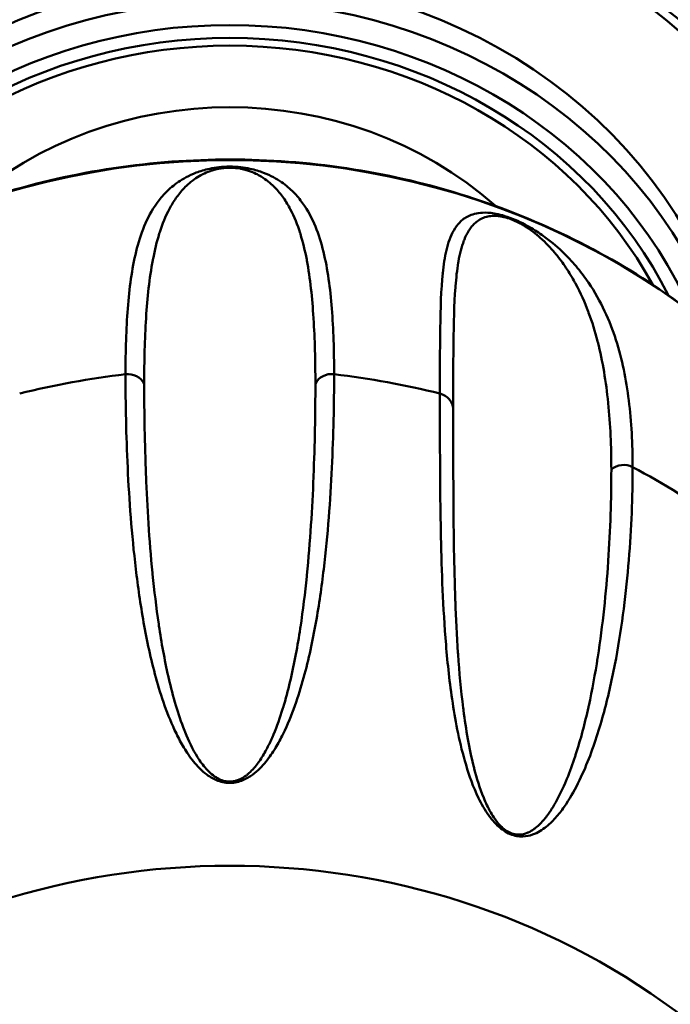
# Model space of a CAD drawing. Header units: inches. Extents: x 2.9 to 75, y -2.3 to 43.7.
# Tile 130 of 155: x 64.8 to 65.4, y 17.9 to 18.8. Entities that reach past the tile are written whole.
import ezdxf

# ---------------------------------------------------------------- set-up
doc = ezdxf.new("R2010")
doc.units = ezdxf.units.IN
doc.header["$MEASUREMENT"] = 0
doc.layers.add('Visible Edges(ROSSANSI)', color=7, linetype='Continuous', lineweight=50)
doc.layers.add('Visible Tangent Edges(ROSSANSI)', color=7, linetype='Continuous', lineweight=50)

msp = doc.modelspace()

# ---------------------------------------------------------------- linework, layer by layer
at = {"layer": 'Visible Edges(ROSSANSI)'}
for centre, major_axis, start_param, end_param in [((64.99184, 18.41556), (-1.05, 0), 2.763663, 6.661115), ((64.99184, 18.34245), (-0.77, 0), 2.657601, 6.767177), ((64.99184, 18.38796), (-0.62953, 0), 3.094607, 6.330171), ((64.99184, 18.38902), (-0.44736, 0), 3.371543, 6.053235), ((64.99184, 18.38358), (0.33207, 0), 0.804394, 2.337198), ((64.99184, 18.38358), (0.33207, 0), 0.754551, 0.754562), ((64.99184, 18.39988), (0.1575, 0), 1.105353, 1.105392), ((64.99184, 18.39988), (0.1575, 0), 2.163696, 2.163751), ((64.99184, 18.38358), (0.33207, 0), 6.186347, 6.186432), ((64.99184, 18.11927), (-0.096, 0), 5.40967, 5.410527), ((64.99184, 18.11927), (-0.096, 0), 4.014884, 4.01511)]:
    msp.add_ellipse(centre, major_axis=major_axis, ratio=0.920845, start_param=start_param, end_param=end_param, dxfattribs=at)
for points, knots in [([(65.76184, 18.35927), (65.76184, 18.4349), (65.74854, 18.51053), (65.69668, 18.65408), (65.65814, 18.72199), (65.55976, 18.84315), (65.49998, 18.8964), (65.36524, 18.98286), (65.29035, 19.01608), (65.133, 19.05916), (65.0506, 19.06904), (64.88659, 19.06448), (64.80501, 19.05005), (64.6509, 18.99837), (64.57839, 18.96111), (64.44972, 18.86754), (64.39361, 18.81121), (64.30339, 18.68514), (64.26935, 18.6154), (64.23069, 18.48282), (64.22184, 18.42105), (64.22184, 18.35927)], [1.570796, 1.570796, 1.570796, 1.570796, 1.891977, 1.891977, 2.21284, 2.21284, 2.533016, 2.533016, 2.852568, 2.852568, 3.171757, 3.171757, 3.490846, 3.490846, 3.810082, 3.810082, 4.129733, 4.129733, 4.450042, 4.450042, 4.712389, 4.712389, 4.712389, 4.712389]), ([(64.45731, 18.37098), (64.49311, 18.42365), (64.53803, 18.4709), (64.64174, 18.55012), (64.70058, 18.582), (64.82624, 18.62711), (64.89307, 18.64027), (65.0279, 18.64648), (65.09588, 18.6395), (65.22604, 18.60603), (65.28821, 18.57957), (65.40029, 18.50983), (65.45023, 18.4666), (65.50396, 18.40226), (65.51558, 18.38687), (65.52637, 18.37098)], [3.70082, 3.70082, 3.70082, 3.70082, 4.01995, 4.01995, 4.340663, 4.340663, 4.662443, 4.662443, 4.984634, 4.984634, 5.306609, 5.306609, 5.627719, 5.627719, 5.723958, 5.723958, 5.723958, 5.723958])]:
    msp.add_open_spline(points, degree=3, knots=knots, dxfattribs=at)
for points in [[(65.06533, 18.39688), (65.06533, 18.39688), (65.06533, 18.39688), (65.06533, 18.39688)], [(65.08096, 18.39177), (65.08096, 18.39177), (65.08096, 18.39177), (65.08096, 18.39177)], [(65.1745, 18.33139), (65.17453, 18.33136), (65.17455, 18.33134), (65.17458, 18.33131)], [(65.186, 18.31851), (65.186, 18.31851), (65.186, 18.31851), (65.186, 18.31851)], [(65.19194, 18.13708), (65.19194, 18.13708), (65.19194, 18.13708), (65.19194, 18.13708)]]:
    msp.add_open_spline(points, degree=3, dxfattribs=at)
at = {"layer": 'Visible Tangent Edges(ROSSANSI)'}
for centre, major_axis, start_param, end_param in [((64.99184, 18.35833), (-1.02706, 0), 2.763663, 6.661115), ((64.99184, 18.35318), (1.01163, 0), 5.465042, 10.242921), ((64.99184, 18.35318), (-0.78563, 0), 2.628058, 6.79672), ((64.99184, 18.34245), (-0.74909, 0), 2.693342, 6.731436), ((64.99184, 18.34431), (0.73786, 0), 5.853772, 9.854191), ((64.99184, 18.37602), (0.59829, 0), 6.101257, 9.604964), ((64.99184, 18.37602), (-0.57462, 0), 3.022918, 6.40186), ((64.99184, 18.37644), (0.56645, 0), 6.184651, 9.523312), ((64.99184, 18.36911), (-0.44736, 0), 3.438646, 5.986132), ((64.99184, 18.36302), (0.43174, 0), 0.38325, 2.758343), ((64.99184, 18.36302), (0.41968, 0), 0.436047, 2.705546), ((64.99184, 18.36397), (-0.4113, 0), 3.61181, 5.812968), ((64.99184, 18.06291), (0.63059, 0), 0.559228, 2.582365), ((64.99184, 18.34989), (-0.28154, 0), 4.949522, 4.949776), ((64.99184, 18.34989), (-0.28154, 0), 4.474995, 4.475259), ((64.99184, 18.35235), (0.30772, 0), 0.903071, 0.904379), ((64.99184, 18.34989), (-0.28154, 0), 3.997209, 3.998293), ((64.99184, 17.81897), (0.7, 0), 1.700306, 1.833986), ((64.90345, 18.4439), (0.01562, 0), 0.428934, 1.700306), ((65.08023, 18.4439), (0.01563, 0), 1.441287, 2.712658), ((64.99184, 17.81897), (0.7, 0), 1.307607, 1.441287), ((65.16989, 18.42748), (0.01562, 0), 0.036235, 1.307607), ((64.99184, 18.28153), (0.1575, 0), 1.083224, 1.083258), ((64.99184, 18.18133), (0.24464, 0), 1.265734, 1.265749), ((64.99184, 18.28153), (0.15749, 0), 0.966769, 0.966772), ((64.99184, 18.18132), (0.24465, 0), 1.198011, 1.198012), ((65.3332, 18.36518), (0.01563, 0), 1.048588, 2.319959), ((64.99184, 17.81897), (0.7, 0), 0.914908, 1.048588), ((64.99184, 18.08245), (0.29036, 0), 1.871851, 1.871857), ((64.99184, 18.08245), (0.29036, 0), 1.818725, 1.818735), ((64.99184, 18.08245), (0.29036, 0), 1.269728, 1.269741), ((64.99184, 18.18133), (0.24464, 0), 0.727278, 0.727718), ((64.99184, 18.18133), (0.24464, 0), 0.653952, 0.653995), ((64.99184, 18.08245), (0.29036, 0), 0.88558, 0.885726), ((64.99184, 18.34989), (0.28154, 0), 5.47616, 5.476987), ((64.99184, 18.36397), (0.41131, 0), 5.546011, 5.54602), ((64.99184, 18.36302), (-0.41968, 0), 2.333903, 2.334288), ((64.99184, 17.46668), (-0.61431, 0), 2.672582, 6.752196), ((64.99188, 18.36391), (0.41123, 0), 5.351917, 5.351918), ((64.9917, 18.36318), (-0.41991, 0), 2.232403, 2.232404)]:
    msp.add_ellipse(centre, major_axis=major_axis, ratio=0.920845, start_param=start_param, end_param=end_param, dxfattribs=at)
for points, knots in [([(64.90144, 18.45817), (64.90144, 18.47836), (64.90202, 18.4973), (64.90479, 18.5327), (64.90695, 18.54916), (64.91256, 18.572), (64.91483, 18.57931), (64.92064, 18.59334), (64.92416, 18.60006), (64.93109, 18.60966), (64.93368, 18.61278), (64.93971, 18.61886), (64.94315, 18.62182), (64.94937, 18.62607), (64.95163, 18.62746), (64.95671, 18.63016), (64.95954, 18.63149), (64.9661, 18.63398), (64.96977, 18.63515), (64.97681, 18.63664), (64.97943, 18.63709), (64.98528, 18.63775), (64.98856, 18.63795), (64.99184, 18.63795)], [0, 0, 0, 0, 0.00394347, 0.00394347, 0.00788693, 0.00788693, 0.00985866, 0.00985866, 0.0118304, 0.0118304, 0.01281626, 0.01281626, 0.01380213, 0.01380213, 0.01429506, 0.01429506, 0.014788, 0.014788, 0.01528093, 0.01528093, 0.0155274, 0.0155274, 0.01577386, 0.01577386, 0.01577386, 0.01577386]), ([(65.06602, 18.44988), (65.06602, 18.46973), (65.06555, 18.48852), (65.06444, 18.5063), (65.06443, 18.50646), (65.06442, 18.50662), (65.06441, 18.50677), (65.0633, 18.52438), (65.06158, 18.54098), (65.05862, 18.55663), (65.05858, 18.55688), (65.05853, 18.55714), (65.05848, 18.55739), (65.05702, 18.56501), (65.05525, 18.57241), (65.05302, 18.57959), (65.05293, 18.57987), (65.05285, 18.58015), (65.05276, 18.58043), (65.0505, 18.58755), (65.04778, 18.59445), (65.04426, 18.60111), (65.0441, 18.6014), (65.04395, 18.60169), (65.04379, 18.60198), (65.04193, 18.60543), (65.03983, 18.60881), (65.03739, 18.61212), (65.03516, 18.61515), (65.03265, 18.61813), (65.02964, 18.62105), (65.02939, 18.62129), (65.02913, 18.62154), (65.02887, 18.62178), (65.02575, 18.62471), (65.02213, 18.6276), (65.01736, 18.63026), (65.01703, 18.63044), (65.0167, 18.63062), (65.01636, 18.6308), (65.01577, 18.63112), (65.01516, 18.63143), (65.01452, 18.63174), (65.01261, 18.63268), (65.01045, 18.63358), (65.00794, 18.63441), (65.00762, 18.63451), (65.00729, 18.63461), (65.00696, 18.63472), (65.00685, 18.63475), (65.00675, 18.63478), (65.00665, 18.63481), (65.00625, 18.63493), (65.00585, 18.63505), (65.00543, 18.63516), (65.00512, 18.63525), (65.0048, 18.63533), (65.00447, 18.63542), (65.00434, 18.63545), (65.00422, 18.63548), (65.0041, 18.63551), (65.00366, 18.63562), (65.00321, 18.63572), (65.00274, 18.63582), (65.0025, 18.63588), (65.00226, 18.63593), (65.00202, 18.63597), (65.0019, 18.636), (65.00178, 18.63602), (65.00165, 18.63605), (65.00153, 18.63607), (65.00141, 18.6361), (65.00128, 18.63612), (65.00107, 18.63616), (65.00085, 18.6362), (65.00064, 18.63624), (64.99831, 18.63664), (64.99566, 18.63693), (64.9929, 18.63699), (64.99274, 18.63699), (64.99257, 18.63699), (64.99241, 18.637), (64.99225, 18.637), (64.99208, 18.637), (64.99192, 18.637), (64.98948, 18.637), (64.98705, 18.63682), (64.9849, 18.63652), (64.98437, 18.63645), (64.98387, 18.63638), (64.98338, 18.63629), (64.98147, 18.63597), (64.97976, 18.63558), (64.97819, 18.63514), (64.9776, 18.63498), (64.97703, 18.63481), (64.97648, 18.63464), (64.97608, 18.63451), (64.97568, 18.63438), (64.9753, 18.63425), (64.97522, 18.63423), (64.97513, 18.6342), (64.97505, 18.63417), (64.97497, 18.63414), (64.97489, 18.63411), (64.97481, 18.63409), (64.97235, 18.63323), (64.9703, 18.63231), (64.96841, 18.63136), (64.96814, 18.63123), (64.96788, 18.6311), (64.96762, 18.63096), (64.96749, 18.63089), (64.96736, 18.63082), (64.96723, 18.63076), (64.96711, 18.63069), (64.96698, 18.63062), (64.96685, 18.63055), (64.96475, 18.62941), (64.9629, 18.62822), (64.96121, 18.62702), (64.9591, 18.62552), (64.95723, 18.62399), (64.95552, 18.62244), (64.95513, 18.62209), (64.95476, 18.62174), (64.95439, 18.62139), (64.95292, 18.61998), (64.95156, 18.61856), (64.9503, 18.61712), (64.94903, 18.61568), (64.94786, 18.61423), (64.94676, 18.61276), (64.94647, 18.61238), (64.9462, 18.612), (64.94592, 18.61163), (64.94378, 18.60867), (64.94191, 18.60567), (64.94023, 18.60261), (64.94002, 18.60222), (64.93981, 18.60183), (64.9396, 18.60145), (64.93609, 18.59488), (64.93338, 18.58807), (64.93112, 18.58105), (64.931, 18.58067), (64.93088, 18.5803), (64.93076, 18.57993), (64.92854, 18.57282), (64.92677, 18.56549), (64.92531, 18.55794), (64.92524, 18.5576), (64.92518, 18.55727), (64.92511, 18.55694), (64.92214, 18.54129), (64.92041, 18.52466), (64.91929, 18.50704), (64.91928, 18.50685), (64.91926, 18.50665), (64.91925, 18.50645), (64.91814, 18.48861), (64.91766, 18.46976), (64.91766, 18.44988)], [0, 0, 0, 0, 0.00386737, 0.00386737, 0.00386737, 0.00390122, 0.00390122, 0.00390122, 0.00773474, 0.00773474, 0.00773474, 0.00779651, 0.00779651, 0.00779651, 0.00966842, 0.00966842, 0.00966842, 0.00974151, 0.00974151, 0.00974151, 0.01160211, 0.01160211, 0.01160211, 0.01168329, 0.01168329, 0.01168329, 0.01264998, 0.01264998, 0.01264998, 0.01353579, 0.01353579, 0.01353579, 0.01361068, 0.01361068, 0.01361068, 0.01450263, 0.01450263, 0.01450263, 0.01456329, 0.01456329, 0.01456329, 0.01466898, 0.01466898, 0.01466898, 0.01498605, 0.01498605, 0.01498605, 0.01502645, 0.01502645, 0.01502645, 0.01503903, 0.01503903, 0.01503903, 0.01508621, 0.01508621, 0.01508621, 0.0151216, 0.0151216, 0.0151216, 0.01513487, 0.01513487, 0.01513487, 0.01518132, 0.01518132, 0.01518132, 0.01520454, 0.01520454, 0.01520454, 0.01521615, 0.01521615, 0.01521615, 0.01522776, 0.01522776, 0.01522776, 0.01524725, 0.01524725, 0.01524725, 0.01545711, 0.01545711, 0.01545711, 0.01546947, 0.01546947, 0.01546947, 0.01548178, 0.01548178, 0.01548178, 0.01566633, 0.01566633, 0.01566633, 0.01571118, 0.01571118, 0.01571118, 0.0158864, 0.0158864, 0.0158864, 0.0159529, 0.0159529, 0.0159529, 0.0160019, 0.0160019, 0.0160019, 0.01601262, 0.01601262, 0.01601262, 0.016023, 0.016023, 0.016023, 0.01634491, 0.01634491, 0.01634491, 0.01639061, 0.01639061, 0.01639061, 0.01641346, 0.01641346, 0.01641346, 0.01643632, 0.01643632, 0.01643632, 0.0168175, 0.0168175, 0.0168175, 0.01729587, 0.01729587, 0.01729587, 0.01740316, 0.01740316, 0.01740316, 0.0178315, 0.0178315, 0.0178315, 0.01825983, 0.01825983, 0.01825983, 0.01837, 0.01837, 0.01837, 0.01922845, 0.01922845, 0.01922845, 0.01933684, 0.01933684, 0.01933684, 0.0211732, 0.0211732, 0.0211732, 0.02127053, 0.02127053, 0.02127053, 0.02312246, 0.02312246, 0.02312246, 0.02320421, 0.02320421, 0.02320421, 0.02702852, 0.02702852, 0.02702852, 0.02707158, 0.02707158, 0.02707158, 0.03093895, 0.03093895, 0.03093895, 0.03093895]), ([(64.99184, 18.63795), (64.99513, 18.63795), (64.99841, 18.63775), (65.00425, 18.63709), (65.00688, 18.63664), (65.01395, 18.63514), (65.01772, 18.63393), (65.02756, 18.63018), (65.0324, 18.62739), (65.04069, 18.62169), (65.0441, 18.61874), (65.05009, 18.61267), (65.05268, 18.60955), (65.05959, 18.59994), (65.06311, 18.59319), (65.0689, 18.57914), (65.07117, 18.57183), (65.07675, 18.54901), (65.0789, 18.5326), (65.08166, 18.49728), (65.08224, 18.47837), (65.08224, 18.45817)], [0.01577386, 0.01577386, 0.01577386, 0.01577386, 0.01602137, 0.01602137, 0.01626889, 0.01626889, 0.01676391, 0.01676391, 0.01775396, 0.01775396, 0.01874401, 0.01874401, 0.01973406, 0.01973406, 0.02171416, 0.02171416, 0.02369426, 0.02369426, 0.02765446, 0.02765446, 0.03161466, 0.03161466, 0.03161466, 0.03161466]), ([(65.17395, 18.44137), (65.17395, 18.46161), (65.17398, 18.48047), (65.1745, 18.51533), (65.17498, 18.53133), (65.1772, 18.55276), (65.1782, 18.55948), (65.18115, 18.57192), (65.18309, 18.57764), (65.18741, 18.58518), (65.18908, 18.58751), (65.1932, 18.59172), (65.19563, 18.59361), (65.20029, 18.59585), (65.20201, 18.5965), (65.206, 18.59753), (65.20827, 18.5979), (65.21371, 18.59815), (65.21681, 18.59806), (65.22309, 18.59703), (65.22544, 18.59653), (65.23084, 18.59503), (65.23387, 18.59402), (65.23994, 18.5916), (65.24297, 18.59022), (65.24847, 18.58744), (65.25095, 18.58606), (65.25778, 18.58201), (65.26154, 18.57943), (65.27158, 18.57205), (65.2768, 18.56744), (65.28591, 18.55857), (65.28979, 18.55429), (65.29678, 18.54586), (65.29987, 18.5417), (65.30833, 18.52929), (65.31289, 18.52107), (65.32063, 18.50457), (65.32381, 18.49628), (65.33191, 18.47099), (65.33539, 18.45358), (65.33995, 18.41699), (65.341, 18.39781), (65.341, 18.37766)], [0, 0, 0, 0, 0.00395183, 0.00395183, 0.00790366, 0.00790366, 0.00987958, 0.00987958, 0.0118555, 0.0118555, 0.01284345, 0.01284345, 0.01383141, 0.01383141, 0.01432539, 0.01432539, 0.01481937, 0.01481937, 0.01531335, 0.01531335, 0.01556034, 0.01556034, 0.01580733, 0.01580733, 0.01605432, 0.01605432, 0.01630131, 0.01630131, 0.01679529, 0.01679529, 0.01778324, 0.01778324, 0.0187712, 0.0187712, 0.01975916, 0.01975916, 0.02173508, 0.02173508, 0.02371099, 0.02371099, 0.02766282, 0.02766282, 0.03161466, 0.03161466, 0.03161466, 0.03161466]), ([(65.32256, 18.37572), (65.32256, 18.39556), (65.32171, 18.4146), (65.31986, 18.43293), (65.31984, 18.43309), (65.31982, 18.43325), (65.31981, 18.43341), (65.31795, 18.45156), (65.31513, 18.46899), (65.31079, 18.48598), (65.31072, 18.48625), (65.31065, 18.48652), (65.31058, 18.4868), (65.30844, 18.49508), (65.30593, 18.50327), (65.3029, 18.51141), (65.30278, 18.51173), (65.30266, 18.51204), (65.30254, 18.51236), (65.29948, 18.52045), (65.29591, 18.52851), (65.29153, 18.53662), (65.29134, 18.53697), (65.29114, 18.53733), (65.29095, 18.53768), (65.28863, 18.54189), (65.28609, 18.54612), (65.28321, 18.55041), (65.28057, 18.55433), (65.27766, 18.5583), (65.27428, 18.56239), (65.27399, 18.56273), (65.2737, 18.56308), (65.27341, 18.56343), (65.26992, 18.56756), (65.26595, 18.57184), (65.26094, 18.5763), (65.2606, 18.5766), (65.26025, 18.57691), (65.2599, 18.57721), (65.25928, 18.57775), (65.25865, 18.57829), (65.25799, 18.57884), (65.256, 18.58048), (65.2538, 18.58219), (65.25129, 18.58393), (65.25097, 18.58416), (65.25064, 18.58438), (65.25031, 18.5846), (65.25021, 18.58467), (65.2501, 18.58474), (65.25, 18.58481), (65.2496, 18.58508), (65.2492, 18.58534), (65.24879, 18.58561), (65.24848, 18.58581), (65.24817, 18.58601), (65.24784, 18.58621), (65.24772, 18.58629), (65.2476, 18.58637), (65.24748, 18.58644), (65.24705, 18.58671), (65.2466, 18.58698), (65.24615, 18.58725), (65.24592, 18.58738), (65.24569, 18.58752), (65.24545, 18.58766), (65.24533, 18.58772), (65.24521, 18.58779), (65.24509, 18.58786), (65.24497, 18.58793), (65.24485, 18.588), (65.24473, 18.58807), (65.24453, 18.58818), (65.24432, 18.5883), (65.24411, 18.58842), (65.24186, 18.58966), (65.23935, 18.5909), (65.23678, 18.59193), (65.23663, 18.59199), (65.23648, 18.59205), (65.23633, 18.59211), (65.23618, 18.59217), (65.23603, 18.59223), (65.23588, 18.59228), (65.23362, 18.59315), (65.23142, 18.59382), (65.2295, 18.59427), (65.22903, 18.59437), (65.22858, 18.59447), (65.22815, 18.59456), (65.22646, 18.5949), (65.22497, 18.59509), (65.22363, 18.59519), (65.22312, 18.59522), (65.22264, 18.59525), (65.22217, 18.59526), (65.22182, 18.59527), (65.22149, 18.59528), (65.22117, 18.59528), (65.2211, 18.59528), (65.22103, 18.59528), (65.22096, 18.59528), (65.22089, 18.59528), (65.22082, 18.59528), (65.22075, 18.59528), (65.21868, 18.59525), (65.217, 18.59501), (65.21547, 18.59469), (65.21525, 18.59465), (65.21504, 18.5946), (65.21483, 18.59455), (65.21473, 18.59453), (65.21462, 18.5945), (65.21452, 18.59447), (65.21442, 18.59445), (65.21432, 18.59442), (65.21422, 18.59439), (65.21254, 18.59394), (65.21109, 18.59336), (65.20979, 18.59271), (65.20816, 18.5919), (65.20676, 18.59097), (65.20551, 18.58995), (65.20523, 18.58973), (65.20495, 18.5895), (65.20469, 18.58926), (65.20362, 18.58832), (65.20265, 18.58732), (65.20177, 18.58628), (65.20089, 18.58523), (65.20009, 18.58414), (65.19935, 18.58301), (65.19916, 18.58272), (65.19898, 18.58242), (65.19879, 18.58213), (65.19738, 18.57983), (65.19619, 18.57738), (65.19516, 18.57482), (65.19503, 18.5745), (65.1949, 18.57417), (65.19478, 18.57384), (65.19266, 18.5683), (65.1912, 18.56226), (65.19007, 18.55586), (65.19002, 18.55552), (65.18996, 18.55518), (65.1899, 18.55484), (65.1888, 18.54834), (65.18805, 18.54147), (65.18749, 18.53429), (65.18746, 18.53397), (65.18744, 18.53365), (65.18742, 18.53333), (65.18629, 18.51844), (65.18592, 18.5022), (65.18572, 18.48482), (65.18572, 18.48462), (65.18572, 18.48443), (65.18572, 18.48423), (65.18552, 18.46663), (65.1855, 18.44787), (65.1855, 18.428)], [0, 0, 0, 0, 0.00386737, 0.00386737, 0.00386737, 0.00390122, 0.00390122, 0.00390122, 0.00773474, 0.00773474, 0.00773474, 0.00779651, 0.00779651, 0.00779651, 0.00966842, 0.00966842, 0.00966842, 0.00974151, 0.00974151, 0.00974151, 0.01160211, 0.01160211, 0.01160211, 0.01168329, 0.01168329, 0.01168329, 0.01264998, 0.01264998, 0.01264998, 0.01353579, 0.01353579, 0.01353579, 0.01361068, 0.01361068, 0.01361068, 0.01450263, 0.01450263, 0.01450263, 0.01456329, 0.01456329, 0.01456329, 0.01466898, 0.01466898, 0.01466898, 0.01498605, 0.01498605, 0.01498605, 0.01502645, 0.01502645, 0.01502645, 0.01503903, 0.01503903, 0.01503903, 0.01508621, 0.01508621, 0.01508621, 0.0151216, 0.0151216, 0.0151216, 0.01513487, 0.01513487, 0.01513487, 0.01518132, 0.01518132, 0.01518132, 0.01520454, 0.01520454, 0.01520454, 0.01521615, 0.01521615, 0.01521615, 0.01522776, 0.01522776, 0.01522776, 0.01524725, 0.01524725, 0.01524725, 0.01545711, 0.01545711, 0.01545711, 0.01546947, 0.01546947, 0.01546947, 0.01548178, 0.01548178, 0.01548178, 0.01566633, 0.01566633, 0.01566633, 0.01571118, 0.01571118, 0.01571118, 0.0158864, 0.0158864, 0.0158864, 0.0159529, 0.0159529, 0.0159529, 0.0160019, 0.0160019, 0.0160019, 0.01601262, 0.01601262, 0.01601262, 0.016023, 0.016023, 0.016023, 0.01634491, 0.01634491, 0.01634491, 0.01639061, 0.01639061, 0.01639061, 0.01641346, 0.01641346, 0.01641346, 0.01643632, 0.01643632, 0.01643632, 0.0168175, 0.0168175, 0.0168175, 0.01729587, 0.01729587, 0.01729587, 0.01740316, 0.01740316, 0.01740316, 0.0178315, 0.0178315, 0.0178315, 0.01825983, 0.01825983, 0.01825983, 0.01837, 0.01837, 0.01837, 0.01922845, 0.01922845, 0.01922845, 0.01933684, 0.01933684, 0.01933684, 0.0211732, 0.0211732, 0.0211732, 0.02127053, 0.02127053, 0.02127053, 0.02312246, 0.02312246, 0.02312246, 0.02320421, 0.02320421, 0.02320421, 0.02702852, 0.02702852, 0.02702852, 0.02707158, 0.02707158, 0.02707158, 0.03093895, 0.03093895, 0.03093895, 0.03093895]), ([(64.99184, 18.10409), (64.9876, 18.10409), (64.98359, 18.10513), (64.97707, 18.10788), (64.97437, 18.10957), (64.96721, 18.11488), (64.96364, 18.11873), (64.95725, 18.12661), (64.95454, 18.13063), (64.94967, 18.13868), (64.94751, 18.14273), (64.94155, 18.15487), (64.93828, 18.163), (64.93251, 18.17921), (64.93002, 18.18731), (64.92335, 18.21151), (64.91998, 18.22743), (64.91439, 18.25877), (64.9122, 18.2742), (64.90679, 18.3197), (64.90469, 18.34898), (64.90201, 18.40529), (64.90144, 18.43232), (64.90144, 18.45817)], [0.02020043, 0.02020043, 0.02020043, 0.02020043, 0.02051932, 0.02051932, 0.02083822, 0.02083822, 0.02147601, 0.02147601, 0.0221138, 0.0221138, 0.0227516, 0.0227516, 0.02402718, 0.02402718, 0.02530277, 0.02530277, 0.02785394, 0.02785394, 0.03040511, 0.03040511, 0.03550746, 0.03550746, 0.0406098, 0.0406098, 0.0406098, 0.0406098]), ([(65.08224, 18.45817), (65.08224, 18.43232), (65.08167, 18.40528), (65.08033, 18.37707), (65.07898, 18.34886), (65.07688, 18.31953), (65.07326, 18.28917), (65.07145, 18.27399), (65.06926, 18.25855), (65.06646, 18.24287), (65.06366, 18.22719), (65.06027, 18.21127), (65.05582, 18.19516), (65.05359, 18.1871), (65.0511, 18.179), (65.0482, 18.17089), (65.04531, 18.16277), (65.04202, 18.15462), (65.03803, 18.14652), (65.03604, 18.14247), (65.03387, 18.13843), (65.03142, 18.13441), (65.02898, 18.13039), (65.02626, 18.12639), (65.02309, 18.12249), (65.01991, 18.11858), (65.01632, 18.11474), (65.01155, 18.11123), (65.00916, 18.10948), (65.00651, 18.10782), (65.00325, 18.10646), (64.99999, 18.1051), (64.99603, 18.10409), (64.99184, 18.10409)], [0, 0, 0, 0, 0.00505011, 0.00505011, 0.00505011, 0.01010021, 0.01010021, 0.01010021, 0.01262527, 0.01262527, 0.01262527, 0.01515032, 0.01515032, 0.01515032, 0.01641285, 0.01641285, 0.01641285, 0.01767537, 0.01767537, 0.01767537, 0.01830664, 0.01830664, 0.01830664, 0.0189379, 0.0189379, 0.0189379, 0.01956916, 0.01956916, 0.01956916, 0.01988479, 0.01988479, 0.01988479, 0.02020043, 0.02020043, 0.02020043, 0.02020043]), ([(64.91766, 18.44988), (64.91766, 18.42445), (64.91812, 18.39805), (64.9192, 18.37072), (64.91921, 18.37053), (64.91922, 18.37035), (64.91922, 18.37016), (64.9203, 18.34301), (64.92198, 18.31493), (64.92484, 18.286), (64.92487, 18.28563), (64.92491, 18.28527), (64.92495, 18.2849), (64.92636, 18.27069), (64.92807, 18.25627), (64.93023, 18.24165), (64.9303, 18.24121), (64.93037, 18.24076), (64.93043, 18.24031), (64.93261, 18.22575), (64.93523, 18.21101), (64.93862, 18.19608), (64.93874, 18.19556), (64.93886, 18.19504), (64.93898, 18.19451), (64.94077, 18.1868), (64.94276, 18.17905), (64.94507, 18.17128), (64.94722, 18.16407), (64.94963, 18.15684), (64.9525, 18.14961), (64.95271, 18.14908), (64.95292, 18.14855), (64.95314, 18.14801), (64.95608, 18.14077), (64.95943, 18.13352), (64.96393, 18.12638), (64.96424, 18.1259), (64.96454, 18.12542), (64.96486, 18.12494), (64.96706, 18.12158), (64.96952, 18.11823), (64.97259, 18.11505), (64.97295, 18.11467), (64.97332, 18.1143), (64.9737, 18.11393), (64.97517, 18.1125), (64.97681, 18.11107), (64.97869, 18.10977), (64.97908, 18.1095), (64.97948, 18.10924), (64.9799, 18.10898), (64.98075, 18.10844), (64.98166, 18.10792), (64.98269, 18.10743), (64.9842, 18.1067), (64.98589, 18.10608), (64.98776, 18.10569), (64.988, 18.10564), (64.98826, 18.10559), (64.98851, 18.10555), (64.99021, 18.10525), (64.99201, 18.10518), (64.99373, 18.10535), (64.99549, 18.10552), (64.99715, 18.10593), (64.99862, 18.10645), (64.99885, 18.10653), (64.99908, 18.10662), (64.99931, 18.10671), (65.00206, 18.10777), (65.00428, 18.10919), (65.00622, 18.11067), (65.00655, 18.11092), (65.00688, 18.11118), (65.0072, 18.11144), (65.00895, 18.11287), (65.01047, 18.11436), (65.01185, 18.11586), (65.01218, 18.11621), (65.01249, 18.11657), (65.01281, 18.11692), (65.01409, 18.11839), (65.01526, 18.11987), (65.01635, 18.12137), (65.01665, 18.12178), (65.01695, 18.12219), (65.01723, 18.1226), (65.0196, 18.12597), (65.02164, 18.1294), (65.02348, 18.13283), (65.02373, 18.1333), (65.02398, 18.13377), (65.02423, 18.13424), (65.026, 18.13765), (65.0276, 18.14107), (65.02907, 18.1445), (65.02929, 18.145), (65.0295, 18.1455), (65.02971, 18.14599), (65.03279, 18.15333), (65.03535, 18.1607), (65.03762, 18.16803), (65.03778, 18.16854), (65.03794, 18.16905), (65.03809, 18.16956), (65.04032, 18.1769), (65.04226, 18.18422), (65.04399, 18.19151), (65.04411, 18.192), (65.04423, 18.1925), (65.04434, 18.19299), (65.04789, 18.20811), (65.05061, 18.22306), (65.05287, 18.23781), (65.05293, 18.23825), (65.053, 18.23868), (65.05306, 18.23911), (65.05531, 18.25392), (65.05707, 18.26853), (65.05854, 18.28294), (65.05857, 18.28329), (65.05861, 18.28365), (65.05864, 18.284), (65.06159, 18.31331), (65.06331, 18.34176), (65.06442, 18.36927), (65.06443, 18.36945), (65.06443, 18.36962), (65.06444, 18.3698), (65.06555, 18.39748), (65.06602, 18.42418), (65.06602, 18.44988)], [0, 0, 0, 0, 0.00497046, 0.00497046, 0.00497046, 0.00500413, 0.00500413, 0.00500413, 0.00994093, 0.00994093, 0.00994093, 0.01000326, 0.01000326, 0.01000326, 0.01242616, 0.01242616, 0.01242616, 0.01250057, 0.01250057, 0.01250057, 0.01491139, 0.01491139, 0.01491139, 0.01499589, 0.01499589, 0.01499589, 0.0162413, 0.0162413, 0.0162413, 0.01739662, 0.01739662, 0.01739662, 0.0174819, 0.0174819, 0.0174819, 0.01863924, 0.01863924, 0.01863924, 0.01871681, 0.01871681, 0.01871681, 0.01926055, 0.01926055, 0.01926055, 0.01932442, 0.01932442, 0.01932442, 0.0195712, 0.0195712, 0.0195712, 0.01962203, 0.01962203, 0.01962203, 0.01972653, 0.01972653, 0.01972653, 0.01988186, 0.01988186, 0.01988186, 0.01990191, 0.01990191, 0.01990191, 0.02003466, 0.02003466, 0.02003466, 0.02017066, 0.02017066, 0.02017066, 0.02019251, 0.02019251, 0.02019251, 0.02045754, 0.02045754, 0.02045754, 0.02050316, 0.02050316, 0.02050316, 0.02075445, 0.02075445, 0.02075445, 0.02081382, 0.02081382, 0.02081382, 0.02105769, 0.02105769, 0.02105769, 0.02112447, 0.02112447, 0.02112447, 0.021671, 0.021671, 0.021671, 0.02174578, 0.02174578, 0.02174578, 0.02228832, 0.02228832, 0.02228832, 0.02236709, 0.02236709, 0.02236709, 0.02352889, 0.02352889, 0.02352889, 0.0236097, 0.0236097, 0.0236097, 0.02477328, 0.02477328, 0.02477328, 0.02485232, 0.02485232, 0.02485232, 0.0272668, 0.0272668, 0.0272668, 0.02733755, 0.02733755, 0.02733755, 0.02976298, 0.02976298, 0.02976298, 0.02982278, 0.02982278, 0.02982278, 0.03476123, 0.03476123, 0.03476123, 0.03479325, 0.03479325, 0.03479325, 0.03976371, 0.03976371, 0.03976371, 0.03976371]), ([(65.341, 18.37766), (65.341, 18.35167), (65.33996, 18.32478), (65.33544, 18.26938), (65.33198, 18.2409), (65.32395, 18.19757), (65.3208, 18.18302), (65.31313, 18.15393), (65.30864, 18.13936), (65.30022, 18.11784), (65.29714, 18.11073), (65.29015, 18.09677), (65.28625, 18.08991), (65.27937, 18.0801), (65.2769, 18.07691), (65.2714, 18.07079), (65.26838, 18.06785), (65.26314, 18.0639), (65.26127, 18.06266), (65.25714, 18.06043), (65.25487, 18.05943), (65.24971, 18.05798), (65.24677, 18.0575), (65.24153, 18.05786), (65.23966, 18.05817), (65.23579, 18.05931), (65.23382, 18.06015), (65.22827, 18.06319), (65.22525, 18.06575), (65.22021, 18.07082), (65.21812, 18.07343), (65.21263, 18.08106), (65.20988, 18.08606), (65.20265, 18.10091), (65.19937, 18.11038), (65.19381, 18.12893), (65.19162, 18.13799), (65.18789, 18.15584), (65.18636, 18.16462), (65.1824, 18.1906), (65.18062, 18.20735), (65.1779, 18.24002), (65.17698, 18.25592), (65.17493, 18.30251), (65.17448, 18.33209), (65.17398, 18.38866), (65.17395, 18.41565), (65.17395, 18.44137)], [0, 0, 0, 0, 0.00507623, 0.00507623, 0.01015245, 0.01015245, 0.01269056, 0.01269056, 0.01522868, 0.01522868, 0.01649773, 0.01649773, 0.01776679, 0.01776679, 0.01840132, 0.01840132, 0.01903585, 0.01903585, 0.01935311, 0.01935311, 0.01967037, 0.01967037, 0.01998764, 0.01998764, 0.02014627, 0.02014627, 0.0203049, 0.0203049, 0.02062217, 0.02062217, 0.02093943, 0.02093943, 0.02157396, 0.02157396, 0.02284302, 0.02284302, 0.02411207, 0.02411207, 0.02538113, 0.02538113, 0.02791924, 0.02791924, 0.03045735, 0.03045735, 0.03553358, 0.03553358, 0.0406098, 0.0406098, 0.0406098, 0.0406098]), ([(65.1855, 18.428), (65.1855, 18.40256), (65.18552, 18.37608), (65.18571, 18.34851), (65.18571, 18.34833), (65.18571, 18.34814), (65.18571, 18.34795), (65.1859, 18.32057), (65.18625, 18.29212), (65.18731, 18.26246), (65.18733, 18.26209), (65.18734, 18.26172), (65.18735, 18.26134), (65.18788, 18.24677), (65.1886, 18.23191), (65.18964, 18.21671), (65.18967, 18.21624), (65.18971, 18.21577), (65.18974, 18.21531), (65.1908, 18.20016), (65.19217, 18.18468), (65.19419, 18.16877), (65.19426, 18.16821), (65.19434, 18.16765), (65.19441, 18.16709), (65.19547, 18.15885), (65.19672, 18.15051), (65.19823, 18.14204), (65.19964, 18.13418), (65.20128, 18.12621), (65.20332, 18.11808), (65.20348, 18.11748), (65.20363, 18.11688), (65.20378, 18.11628), (65.2059, 18.10811), (65.20837, 18.0998), (65.2119, 18.09118), (65.21214, 18.0906), (65.21238, 18.09002), (65.21263, 18.08944), (65.21437, 18.08536), (65.21634, 18.0812), (65.2189, 18.07698), (65.2192, 18.07649), (65.21951, 18.07599), (65.21983, 18.07549), (65.22105, 18.07357), (65.22244, 18.07159), (65.22406, 18.06964), (65.2244, 18.06924), (65.22474, 18.06884), (65.2251, 18.06844), (65.22584, 18.06762), (65.22664, 18.06678), (65.22754, 18.06594), (65.22888, 18.06468), (65.23038, 18.06348), (65.23207, 18.06244), (65.23229, 18.0623), (65.23252, 18.06216), (65.23275, 18.06203), (65.2343, 18.06114), (65.23596, 18.06044), (65.23756, 18.06), (65.2392, 18.05955), (65.24077, 18.05937), (65.24217, 18.05936), (65.2424, 18.05935), (65.24262, 18.05936), (65.24283, 18.05936), (65.24547, 18.05944), (65.24765, 18.06006), (65.24958, 18.06083), (65.24991, 18.06096), (65.25023, 18.0611), (65.25055, 18.06124), (65.2523, 18.06203), (65.25383, 18.06296), (65.25524, 18.06395), (65.25557, 18.06418), (65.2559, 18.06442), (65.25622, 18.06466), (65.25753, 18.06565), (65.25874, 18.06669), (65.25989, 18.06778), (65.2602, 18.06808), (65.26051, 18.06838), (65.26081, 18.06868), (65.2633, 18.07116), (65.26548, 18.07382), (65.26748, 18.07655), (65.26775, 18.07692), (65.26802, 18.07729), (65.26829, 18.07767), (65.27022, 18.0804), (65.27199, 18.08321), (65.27364, 18.08606), (65.27388, 18.08648), (65.27412, 18.08689), (65.27435, 18.08731), (65.27782, 18.09345), (65.28079, 18.0998), (65.28348, 18.10623), (65.28366, 18.10667), (65.28385, 18.10712), (65.28403, 18.10757), (65.28668, 18.11402), (65.28904, 18.12055), (65.2912, 18.12712), (65.29134, 18.12757), (65.29149, 18.12802), (65.29163, 18.12846), (65.29605, 18.14212), (65.29963, 18.15592), (65.30269, 18.1697), (65.30278, 18.1701), (65.30287, 18.17051), (65.30295, 18.17091), (65.306, 18.18475), (65.30852, 18.19858), (65.31067, 18.21232), (65.31072, 18.21266), (65.31077, 18.213), (65.31082, 18.21334), (65.31516, 18.24132), (65.31798, 18.26893), (65.31983, 18.2959), (65.31984, 18.29607), (65.31985, 18.29625), (65.31986, 18.29642), (65.32171, 18.32356), (65.32256, 18.35002), (65.32256, 18.37572)], [0, 0, 0, 0, 0.00497046, 0.00497046, 0.00497046, 0.00500413, 0.00500413, 0.00500413, 0.00994093, 0.00994093, 0.00994093, 0.01000326, 0.01000326, 0.01000326, 0.01242616, 0.01242616, 0.01242616, 0.01250057, 0.01250057, 0.01250057, 0.01491139, 0.01491139, 0.01491139, 0.01499589, 0.01499589, 0.01499589, 0.0162413, 0.0162413, 0.0162413, 0.01739662, 0.01739662, 0.01739662, 0.0174819, 0.0174819, 0.0174819, 0.01863924, 0.01863924, 0.01863924, 0.01871681, 0.01871681, 0.01871681, 0.01926055, 0.01926055, 0.01926055, 0.01932442, 0.01932442, 0.01932442, 0.0195712, 0.0195712, 0.0195712, 0.01962203, 0.01962203, 0.01962203, 0.01972653, 0.01972653, 0.01972653, 0.01988186, 0.01988186, 0.01988186, 0.01990191, 0.01990191, 0.01990191, 0.02003466, 0.02003466, 0.02003466, 0.02017066, 0.02017066, 0.02017066, 0.02019251, 0.02019251, 0.02019251, 0.02045754, 0.02045754, 0.02045754, 0.02050316, 0.02050316, 0.02050316, 0.02075445, 0.02075445, 0.02075445, 0.02081382, 0.02081382, 0.02081382, 0.02105769, 0.02105769, 0.02105769, 0.02112447, 0.02112447, 0.02112447, 0.021671, 0.021671, 0.021671, 0.02174578, 0.02174578, 0.02174578, 0.02228832, 0.02228832, 0.02228832, 0.02236709, 0.02236709, 0.02236709, 0.02352889, 0.02352889, 0.02352889, 0.0236097, 0.0236097, 0.0236097, 0.02477328, 0.02477328, 0.02477328, 0.02485232, 0.02485232, 0.02485232, 0.0272668, 0.0272668, 0.0272668, 0.02733755, 0.02733755, 0.02733755, 0.02976298, 0.02976298, 0.02976298, 0.02982278, 0.02982278, 0.02982278, 0.03476123, 0.03476123, 0.03476123, 0.03479325, 0.03479325, 0.03479325, 0.03976371, 0.03976371, 0.03976371, 0.03976371])]:
    msp.add_open_spline(points, degree=3, knots=knots, dxfattribs=at)

doc.saveas('drawing.dxf')
